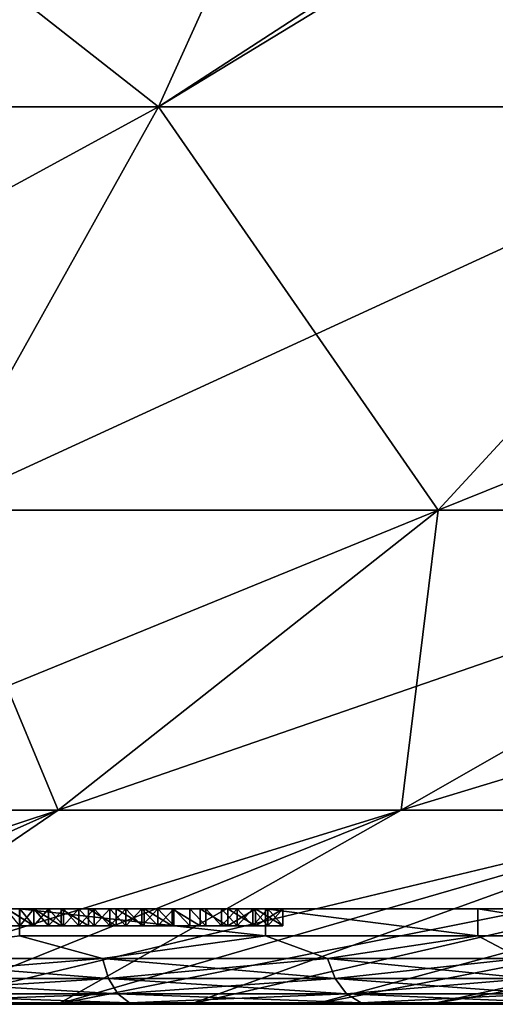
# Model space of a CAD drawing. Header units: metres. Extents: x -109 to 109, y -108 to 40.
# Tile 40 of 230: x -74 to -72.62, y -108.23 to -105.37. Entities that reach past the tile are written whole.
import ezdxf

# ---------------------------------------------------------------- set-up
doc = ezdxf.new("R2010")
doc.units = ezdxf.units.M
doc.layers.add('solid_K_24_42_17_000C74_XXXX', color=7, linetype='CONTINUOUS')

msp = doc.modelspace()

# ---------------------------------------------------------------- linework, layer by layer
at = {"layer": 'solid_K_24_42_17_000C74_XXXX'}
for points in [[(-71.200684, -104.166443, -19.659431), (-71.705772, -105.622948, -16.013844), (-73.597282, -105.622948, -16.462139)], [(-71.43177, -104.217415, -19.601814), (-71.200684, -104.166443, -19.659431), (-73.597282, -105.622948, -16.462139)], [(-73.094704, -104.513222, -19.266232), (-71.43177, -104.217415, -19.601814), (-73.597282, -105.622948, -16.462139)], [(-71.43177, -104.217415, 19.601814), (-73.094704, -104.513222, 19.266232), (-71.705772, -105.622948, 16.013844)], [(-74.784866, -104.691612, -19.062881), (-73.094704, -104.513222, -19.266232), (-73.597282, -105.622948, -16.462139)], [(-73.094704, -104.513222, 19.266232), (-74.784866, -104.691612, 19.062881), (-73.597282, -105.622948, 16.462139)], [(-73.094704, -104.513222, 19.266232), (-73.597282, -105.622948, 16.462139), (-71.705772, -105.622948, 16.013844)], [(-74.784866, -104.691612, -19.062881), (-73.597282, -105.622948, -16.462139), (-75.528046, -105.622948, -16.687813)], [(-74.784866, -104.691612, 19.062881), (-75.528046, -105.622948, 16.687813), (-73.597282, -105.622948, 16.462139)], [(-73.597282, -105.622948, -16.462139), (-74.250961, -106.793419, -12.754913), (-75.746925, -106.793419, -12.929766)], [(-75.528046, -105.622948, -16.687813), (-73.597282, -105.622948, -16.462139), (-75.746925, -106.793419, -12.929766)], [(-73.597282, -105.622948, 16.462139), (-75.528046, -105.622948, 16.687813), (-74.250961, -106.793419, 12.754913)], [(-71.705772, -105.622948, -16.013844), (-72.785416, -106.793419, -12.407572), (-74.250961, -106.793419, -12.754913)], [(-73.597282, -105.622948, -16.462139), (-71.705772, -105.622948, -16.013844), (-74.250961, -106.793419, -12.754913)], [(-73.597282, -105.622948, 16.462139), (-74.250961, -106.793419, 12.754913), (-72.785416, -106.793419, 12.407572)], [(-71.705772, -105.622948, 16.013844), (-73.597282, -105.622948, 16.462139), (-72.785416, -106.793419, 12.407572)], [(-69.879097, -105.622948, -15.348987), (-71.370102, -106.793419, -11.89244), (-72.785416, -106.793419, -12.407572)], [(-71.705772, -105.622948, -16.013844), (-69.879097, -105.622948, -15.348987), (-72.785416, -106.793419, -12.407572)], [(-71.705772, -105.622948, 16.013844), (-72.785416, -106.793419, 12.407572), (-71.370102, -106.793419, 11.89244)], [(-72.785416, -106.793419, -12.407572), (-73.888153, -107.663673, -8.724172), (-74.918633, -107.663673, -8.968398)], [(-74.250961, -106.793419, -12.754913), (-72.785416, -106.793419, -12.407572), (-74.918633, -107.663673, -8.968398)], [(-74.250961, -106.793419, 12.754913), (-74.918633, -107.663673, 8.968398), (-73.888153, -107.663673, 8.724172)], [(-72.785416, -106.793419, 12.407572), (-74.250961, -106.793419, 12.754913), (-73.888153, -107.663673, 8.724172)], [(-71.370102, -106.793419, -11.89244), (-72.892998, -107.663673, -8.361965), (-73.888153, -107.663673, -8.724172)], [(-72.785416, -106.793419, -12.407572), (-71.370102, -106.793419, -11.89244), (-73.888153, -107.663673, -8.724172)], [(-72.785416, -106.793419, 12.407572), (-73.888153, -107.663673, 8.724172), (-72.892998, -107.663673, 8.361965)], [(-70.024162, -106.793419, -11.216482), (-71.946625, -107.663673, -7.886677), (-72.892998, -107.663673, -8.361965)], [(-71.370102, -106.793419, -11.89244), (-70.024162, -106.793419, -11.216482), (-72.892998, -107.663673, -8.361965)], [(-71.370102, -106.793419, 11.89244), (-72.892998, -107.663673, 8.361965), (-71.946625, -107.663673, 7.886677)], [(-71.370102, -106.793419, 11.89244), (-72.785416, -106.793419, 12.407572), (-72.892998, -107.663673, 8.361965)], [(-75.593369, -108.226677, -5.141561), (-74.918633, -107.663673, -8.968398), (-73.888153, -107.663673, -8.724172)], [(-75.148697, -108.226677, -5.042977), (-75.593369, -108.226677, -5.141561), (-73.888153, -107.663673, -8.724172)], [(-75.148766, -108.226677, 5.042994), (-73.888153, -107.663673, 8.724172), (-74.918633, -107.663673, 8.968398)], [(-75.148766, -108.226677, 5.042994), (-74.714378, -108.226677, 4.906036), (-73.888153, -107.663673, 8.724172)], [(-74.714317, -108.226677, -4.906013), (-75.148697, -108.226677, -5.042977), (-73.888153, -107.663673, -8.724172)], [(-74.714378, -108.226677, 4.906036), (-72.892998, -107.663673, 8.361965), (-73.888153, -107.663673, 8.724172)], [(-74.714378, -108.226677, 4.906036), (-74.293587, -108.226677, 4.73174), (-72.892998, -107.663673, 8.361965)], [(-74.714317, -108.226677, -4.906013), (-73.888153, -107.663673, -8.724172), (-72.892998, -107.663673, -8.361965)], [(-74.293526, -108.226677, -4.731712), (-74.714317, -108.226677, -4.906013), (-72.892998, -107.663673, -8.361965)], [(-74.293587, -108.226677, 4.73174), (-73.889587, -108.226677, 4.521433), (-72.892998, -107.663673, 8.361965)], [(-74.293526, -108.226677, -4.731712), (-72.892998, -107.663673, -8.361965), (-71.946625, -107.663673, -7.886677)], [(-73.889526, -108.226677, -4.5214), (-74.293526, -108.226677, -4.731712), (-71.946625, -107.663673, -7.886677)], [(-73.889587, -108.226677, 4.521433), (-71.946625, -107.663673, 7.886677), (-72.892998, -107.663673, 8.361965)], [(-73.889587, -108.226677, 4.521433), (-73.505447, -108.226677, 4.276714), (-71.946625, -107.663673, 7.886677)], [(-73.889526, -108.226677, -4.5214), (-71.946625, -107.663673, -7.886677), (-71.061829, -107.663673, -7.304736)], [(-73.505394, -108.226677, -4.276675), (-73.889526, -108.226677, -4.5214), (-71.061829, -107.663673, -7.304736)], [(-73.505447, -108.226677, 4.276714), (-71.061829, -107.663673, 7.304736), (-71.946625, -107.663673, 7.886677)], [(-73.505447, -108.226677, 4.276714), (-73.144104, -108.226677, 3.999445), (-71.061829, -107.663673, 7.304736)], [(-73.144051, -108.226677, -3.999401), (-73.505394, -108.226677, -4.276675), (-71.061829, -107.663673, -7.304736)], [(-73.144104, -108.226677, 3.999445), (-70.250572, -107.663673, 6.62401), (-71.061829, -107.663673, 7.304736)], [(-73.144104, -108.226677, 3.999445), (-72.808296, -108.226677, 3.691739), (-70.250572, -107.663673, 6.62401)], [(-73.144051, -108.226677, -3.999401), (-71.061829, -107.663673, -7.304736), (-70.250572, -107.663673, -6.62401)], [(-72.80825, -108.226677, -3.691692), (-73.144051, -108.226677, -3.999401), (-70.250572, -107.663673, -6.62401)], [(-72.808296, -108.226677, 3.691739), (-72.500587, -108.226677, 3.355939), (-70.250572, -107.663673, 6.62401)], [(-72.80825, -108.226677, -3.691692), (-70.250572, -107.663673, -6.62401), (-69.523827, -107.663673, -5.853706)], [(-72.500549, -108.226677, -3.35589), (-72.80825, -108.226677, -3.691692), (-69.523827, -107.663673, -5.853706)], [(-71.801529, -107.949371, -1.710062), (-81.198471, -107.949371, -1.710062), (-80.830124, -107.949371, -2.49999)], [(-73.557312, -107.949371, -1.499829), (-81.198471, -107.949371, -1.710062), (-71.801529, -107.949371, -1.710062)], [(-73.557312, -107.949371, -1.499829), (-75.557144, -107.949371, -1.5), (-81.198471, -107.949371, -1.710062)], [(-81.198471, -107.949371, 1.710062), (-71.801529, -107.949371, 1.710062), (-72.169876, -107.949371, 2.49999)], [(-80.014, -107.949371, 1.5), (-71.801529, -107.949371, 1.710062), (-81.198471, -107.949371, 1.710062)], [(-81.198471, -107.949371, 1.710062), (-72.169876, -107.949371, 2.49999), (-80.830124, -107.949371, 2.49999)], [(-72.169876, -107.949371, -2.49999), (-80.830124, -107.949371, -2.49999), (-80.330208, -107.949371, -3.213953)], [(-71.801529, -107.949371, -1.710062), (-80.830124, -107.949371, -2.49999), (-72.169876, -107.949371, -2.49999)], [(-80.830124, -107.949371, 2.49999), (-72.169876, -107.949371, 2.49999), (-72.669792, -107.949371, 3.213953)], [(-80.830124, -107.949371, 2.49999), (-72.669792, -107.949371, 3.213953), (-80.330208, -107.949371, 3.213953)], [(-72.669792, -107.949371, -3.213953), (-80.330208, -107.949371, -3.213953), (-79.713913, -107.949371, -3.830241)], [(-72.169876, -107.949371, -2.49999), (-80.330208, -107.949371, -3.213953), (-72.669792, -107.949371, -3.213953)], [(-80.330208, -107.949371, 3.213953), (-72.669792, -107.949371, 3.213953), (-73.286087, -107.949371, 3.830241)], [(-80.330208, -107.949371, 3.213953), (-73.286087, -107.949371, 3.830241), (-79.713913, -107.949371, 3.830241)], [(-79.328285, -107.949371, 1.5), (-71.801529, -107.949371, 1.710062), (-80.014, -107.949371, 1.5)], [(-73.286087, -107.949371, -3.830241), (-79.713913, -107.949371, -3.830241), (-79.000008, -107.949371, -4.330123)], [(-72.669792, -107.949371, -3.213953), (-79.713913, -107.949371, -3.830241), (-73.286087, -107.949371, -3.830241)], [(-79.713913, -107.949371, 3.830241), (-73.286087, -107.949371, 3.830241), (-73.999992, -107.949371, 4.330123)], [(-79.328285, -107.949371, 1.5), (-78.866821, -107.949371, 1.5), (-71.801529, -107.949371, 1.710062)], [(-73.286087, -107.949371, -3.830241), (-79.000008, -107.949371, -4.330123), (-73.999992, -107.949371, -4.330123)], [(-78.866821, -107.949371, 1.5), (-78.128288, -107.949371, 1.5), (-71.801529, -107.949371, 1.710062)], [(-78.123283, -107.949371, 1.5), (-71.801529, -107.949371, 1.710062), (-78.128288, -107.949371, 1.5)], [(-78.123283, -107.949371, 1.5), (-77.454109, -107.949371, 1.5), (-71.801529, -107.949371, 1.710062)], [(-77.454109, -107.949371, 1.5), (-76.842857, -107.949371, 1.5), (-71.801529, -107.949371, 1.710062)], [(-76.842857, -107.949371, 1.5), (-76.157143, -107.949371, 1.5), (-71.801529, -107.949371, 1.710062)], [(-76.157143, -107.949371, 1.5), (-75.545891, -107.949371, 1.5), (-71.801529, -107.949371, 1.710062)], [(-73.958771, -107.949371, -1.448233), (-74.036652, -107.949371, -1.424194), (-75.557144, -107.949371, -1.5)], [(-73.879669, -107.949371, -1.467779), (-73.958771, -107.949371, -1.448233), (-75.557144, -107.949371, -1.5)], [(-73.79985, -107.949371, -1.482716), (-73.879669, -107.949371, -1.467779), (-75.557144, -107.949371, -1.5)], [(-73.71936, -107.949371, -1.493053), (-73.79985, -107.949371, -1.482716), (-75.557144, -107.949371, -1.5)], [(-73.638458, -107.949371, -1.498757), (-73.71936, -107.949371, -1.493053), (-75.557144, -107.949371, -1.5)], [(-73.557312, -107.949371, -1.499829), (-73.638458, -107.949371, -1.498757), (-75.557144, -107.949371, -1.5)], [(-75.545891, -107.949371, 1.5), (-74.840904, -107.949371, 1.5), (-71.801529, -107.949371, 1.710062)], [(-73.557312, -107.949371, 1.499829), (-71.801529, -107.949371, 1.710062), (-74.840904, -107.949371, 1.5)], [(-73.638466, -107.949371, 1.498757), (-73.557312, -107.949371, 1.499829), (-74.840904, -107.949371, 1.5)], [(-73.719368, -107.949371, 1.493052), (-73.638466, -107.949371, 1.498757), (-74.840904, -107.949371, 1.5)], [(-73.799866, -107.949371, 1.482715), (-73.719368, -107.949371, 1.493052), (-74.840904, -107.949371, 1.5)], [(-73.879677, -107.949371, 1.467777), (-73.799866, -107.949371, 1.482715), (-74.840904, -107.949371, 1.5)], [(-73.958786, -107.949371, 1.448228), (-73.879677, -107.949371, 1.467777), (-74.840904, -107.949371, 1.5)], [(-74.036674, -107.949371, 1.424187), (-73.958786, -107.949371, 1.448228), (-74.840904, -107.949371, 1.5)], [(-74.350716, -107.949371, 0.000206), (-71.5, -107.949371), (-71.575958, -107.949371, 0.868196)], [(-74.350716, -107.949371, 0.000206), (-74.3489, -107.949371, -0.058483), (-71.5, -107.949371)], [(-74.348885, -107.949371, 0.058838), (-74.350716, -107.949371, 0.000206), (-71.575958, -107.949371, 0.868196)], [(-74.3489, -107.949371, -0.058483), (-74.343513, -107.949371, -0.116837), (-71.5, -107.949371)], [(-74.343475, -107.949371, 0.117127), (-74.348885, -107.949371, 0.058838), (-71.575958, -107.949371, 0.868196)], [(-74.343513, -107.949371, -0.116837), (-74.334557, -107.949371, -0.174448), (-71.5, -107.949371)], [(-74.334496, -107.949371, 0.174763), (-74.343475, -107.949371, 0.117127), (-71.575958, -107.949371, 0.868196)], [(-74.334557, -107.949371, -0.174448), (-74.322151, -107.949371, -0.231077), (-71.5, -107.949371)], [(-74.322067, -107.949371, 0.231427), (-74.334496, -107.949371, 0.174763), (-71.575958, -107.949371, 0.868196)], [(-74.322151, -107.949371, -0.231077), (-74.306343, -107.949371, -0.286455), (-71.5, -107.949371)], [(-74.306244, -107.949371, 0.286785), (-74.322067, -107.949371, 0.231427), (-71.575958, -107.949371, 0.868196)], [(-74.306343, -107.949371, -0.286455), (-74.287323, -107.949371, -0.340271), (-71.5, -107.949371)], [(-74.287209, -107.949371, 0.340568), (-74.306244, -107.949371, 0.286785), (-71.575958, -107.949371, 0.868196)], [(-74.287323, -107.949371, -0.340271), (-74.265221, -107.949371, -0.392178), (-71.5, -107.949371)], [(-74.265099, -107.949371, 0.39245), (-74.287209, -107.949371, 0.340568), (-71.575958, -107.949371, 0.868196)], [(-74.265221, -107.949371, -0.392178), (-74.240227, -107.949371, -0.442017), (-71.5, -107.949371)], [(-74.240089, -107.949371, 0.442273), (-74.265099, -107.949371, 0.39245), (-71.575958, -107.949371, 0.868196)], [(-74.240227, -107.949371, -0.442017), (-74.212494, -107.949371, -0.489567), (-71.5, -107.949371)], [(-74.212326, -107.949371, 0.489835), (-74.240089, -107.949371, 0.442273), (-71.575958, -107.949371, 0.868196)], [(-74.212494, -107.949371, -0.489567), (-74.182236, -107.949371, -0.534669), (-71.5, -107.949371)], [(-74.182037, -107.949371, 0.534942), (-74.212326, -107.949371, 0.489835), (-71.575958, -107.949371, 0.868196)], [(-74.182236, -107.949371, -0.534669), (-74.149643, -107.949371, -0.577122), (-71.5, -107.949371)], [(-74.14946, -107.949371, 0.577347), (-74.182037, -107.949371, 0.534942), (-71.575958, -107.949371, 0.868196)], [(-74.149643, -107.949371, -0.577122), (-74.114929, -107.949371, -0.616831), (-71.5, -107.949371)], [(-74.114761, -107.949371, 0.617007), (-74.14946, -107.949371, 0.577347), (-71.575958, -107.949371, 0.868196)], [(-74.114929, -107.949371, -0.616831), (-74.078308, -107.949371, -0.653643), (-71.5, -107.949371)], [(-74.07811, -107.949371, 0.653826), (-74.114761, -107.949371, 0.617007), (-71.575958, -107.949371, 0.868196)], [(-74.078308, -107.949371, -0.653643), (-74.039955, -107.949371, -0.687528), (-71.5, -107.949371)], [(-74.039726, -107.949371, 0.687718), (-74.07811, -107.949371, 0.653826), (-71.575958, -107.949371, 0.868196)], [(-74.039955, -107.949371, -0.687528), (-74.000031, -107.949371, -0.718423), (-71.5, -107.949371)], [(-73.99984, -107.949371, 0.718569), (-74.039726, -107.949371, 0.687718), (-71.575958, -107.949371, 0.868196)], [(-73.999878, -107.999374, 0.718539), (-74.039726, -107.949371, 0.687718), (-73.99984, -107.949371, 0.718569)], [(-74.036682, -107.999374, 1.424182), (-73.958809, -107.999374, 1.448223), (-74.036674, -107.949371, 1.424187)], [(-73.958809, -107.999374, -1.448223), (-74.036682, -107.999374, -1.424182), (-74.036652, -107.949371, -1.424194)], [(-73.958809, -107.999374, 1.448223), (-73.958786, -107.949371, 1.448228), (-74.036674, -107.949371, 1.424187)], [(-73.958809, -107.999374, -1.448223), (-74.036652, -107.949371, -1.424194), (-73.958771, -107.949371, -1.448233)], [(-74.000031, -107.949371, -0.718423), (-73.958748, -107.949371, -0.746274), (-71.5, -107.949371)], [(-73.286087, -108.027771, 3.830243), (-74.000031, -108.027771, 4.330142), (-73.999992, -107.949371, 4.330123)], [(-73.999878, -107.999374, -0.718539), (-73.958748, -107.949371, -0.746274), (-74.000031, -107.949371, -0.718423)], [(-73.286049, -108.027771, -3.830213), (-73.286087, -107.949371, -3.830241), (-73.999992, -107.949371, -4.330123)], [(-73.999985, -108.027771, -4.330121), (-73.286049, -108.027771, -3.830213), (-73.999992, -107.949371, -4.330123)], [(-73.286087, -108.027771, 3.830243), (-73.999992, -107.949371, 4.330123), (-73.286087, -107.949371, 3.830241)], [(-73.999878, -107.999374, -0.718539), (-73.958641, -107.999374, -0.746343), (-73.958748, -107.949371, -0.746274)], [(-73.958641, -107.999374, 0.746343), (-73.999878, -107.999374, 0.718539), (-73.99984, -107.949371, 0.718569)], [(-73.99984, -107.949371, 0.718569), (-71.575958, -107.949371, 0.868196), (-73.236, -107.949371, 0.767598)], [(-73.958595, -107.949371, 0.746371), (-73.99984, -107.949371, 0.718569), (-73.236, -107.949371, 0.767598)], [(-73.958641, -107.999374, 0.746343), (-73.99984, -107.949371, 0.718569), (-73.958595, -107.949371, 0.746371)], [(-73.958809, -107.999374, 1.448223), (-73.8797, -107.999374, 1.467772), (-73.958786, -107.949371, 1.448228)], [(-73.8797, -107.999374, -1.467772), (-73.958809, -107.999374, -1.448223), (-73.958771, -107.949371, -1.448233)], [(-73.8797, -107.999374, 1.467772), (-73.879677, -107.949371, 1.467777), (-73.958786, -107.949371, 1.448228)], [(-73.8797, -107.999374, -1.467772), (-73.958771, -107.949371, -1.448233), (-73.879669, -107.949371, -1.467779)], [(-73.958748, -107.949371, -0.746274), (-73.236, -107.949371, -0.767598), (-71.5, -107.949371)], [(-73.958748, -107.949371, -0.746274), (-73.916351, -107.949371, -0.770997), (-73.236, -107.949371, -0.767598)], [(-73.958641, -107.999374, -0.746343), (-73.916351, -107.949371, -0.770997), (-73.958748, -107.949371, -0.746274)], [(-73.958641, -107.999374, -0.746343), (-73.916214, -107.999374, -0.771065), (-73.916351, -107.949371, -0.770997)], [(-73.916214, -107.999374, 0.771065), (-73.958641, -107.999374, 0.746343), (-73.958595, -107.949371, 0.746371)], [(-73.916191, -107.949371, 0.771079), (-73.958595, -107.949371, 0.746371), (-73.236, -107.949371, 0.767598)], [(-73.916214, -107.999374, 0.771065), (-73.958595, -107.949371, 0.746371), (-73.916191, -107.949371, 0.771079)], [(-73.916351, -107.949371, -0.770997), (-73.279396, -107.949371, -0.789691), (-73.236, -107.949371, -0.767598)], [(-73.916351, -107.949371, -0.770997), (-73.872925, -107.949371, -0.792619), (-73.279396, -107.949371, -0.789691)], [(-73.916214, -107.999374, -0.771065), (-73.872925, -107.949371, -0.792619), (-73.916351, -107.949371, -0.770997)], [(-73.916214, -107.999374, -0.771065), (-73.872765, -107.999374, -0.792692), (-73.872925, -107.949371, -0.792619)], [(-73.872765, -107.999374, 0.792692), (-73.916214, -107.999374, 0.771065), (-73.916191, -107.949371, 0.771079)], [(-73.279404, -107.949371, 0.789693), (-73.916191, -107.949371, 0.771079), (-73.236, -107.949371, 0.767598)], [(-73.279404, -107.949371, 0.789693), (-73.872765, -107.949371, 0.792694), (-73.916191, -107.949371, 0.771079)], [(-73.872765, -107.999374, 0.792692), (-73.916191, -107.949371, 0.771079), (-73.872765, -107.949371, 0.792694)], [(-73.8797, -107.999374, 1.467772), (-73.799881, -107.999374, 1.482711), (-73.879677, -107.949371, 1.467777)], [(-73.799881, -107.999374, -1.482711), (-73.8797, -107.999374, -1.467772), (-73.879669, -107.949371, -1.467779)], [(-73.799881, -107.999374, 1.482711), (-73.799866, -107.949371, 1.482715), (-73.879677, -107.949371, 1.467777)], [(-73.799881, -107.999374, -1.482711), (-73.879669, -107.949371, -1.467779), (-73.79985, -107.949371, -1.482716)], [(-73.872925, -107.949371, -0.792619), (-73.323509, -107.949371, -0.808656), (-73.279396, -107.949371, -0.789691)], [(-73.872925, -107.949371, -0.792619), (-73.828575, -107.949371, -0.81115), (-73.323509, -107.949371, -0.808656)], [(-73.872765, -107.999374, -0.792692), (-73.828575, -107.949371, -0.81115), (-73.872925, -107.949371, -0.792619)], [(-73.872765, -107.999374, -0.792692), (-73.828453, -107.999374, -0.811199), (-73.828575, -107.949371, -0.81115)], [(-73.323517, -107.949371, 0.808659), (-73.828438, -107.949371, 0.811203), (-73.872765, -107.949371, 0.792694)], [(-73.828453, -107.999374, 0.811199), (-73.872765, -107.949371, 0.792694), (-73.828438, -107.949371, 0.811203)], [(-73.279404, -107.949371, 0.789693), (-73.323517, -107.949371, 0.808659), (-73.872765, -107.949371, 0.792694)], [(-73.828453, -107.999374, 0.811199), (-73.872765, -107.999374, 0.792692), (-73.872765, -107.949371, 0.792694)], [(-73.828575, -107.949371, -0.81115), (-73.368378, -107.949371, -0.824489), (-73.323509, -107.949371, -0.808656)], [(-73.828575, -107.949371, -0.81115), (-73.783508, -107.949371, -0.826561), (-73.368378, -107.949371, -0.824489)], [(-73.828453, -107.999374, -0.811199), (-73.783508, -107.949371, -0.826561), (-73.828575, -107.949371, -0.81115)], [(-73.828453, -107.999374, -0.811199), (-73.783432, -107.999374, -0.826585), (-73.783508, -107.949371, -0.826561)], [(-73.783432, -107.999374, 0.826585), (-73.828453, -107.999374, 0.811199), (-73.828438, -107.949371, 0.811203)], [(-73.368385, -107.949371, 0.824492), (-73.783409, -107.949371, 0.826592), (-73.828438, -107.949371, 0.811203)], [(-73.783432, -107.999374, 0.826585), (-73.828438, -107.949371, 0.811203), (-73.783409, -107.949371, 0.826592)], [(-73.323517, -107.949371, 0.808659), (-73.368385, -107.949371, 0.824492), (-73.828438, -107.949371, 0.811203)], [(-73.799881, -107.999374, 1.482711), (-73.719383, -107.999374, 1.493051), (-73.799866, -107.949371, 1.482715)], [(-73.719383, -107.999374, -1.493051), (-73.799881, -107.999374, -1.482711), (-73.79985, -107.949371, -1.482716)], [(-73.719383, -107.999374, 1.493051), (-73.719368, -107.949371, 1.493052), (-73.799866, -107.949371, 1.482715)], [(-73.719383, -107.999374, -1.493051), (-73.79985, -107.949371, -1.482716), (-73.71936, -107.949371, -1.493053)], [(-73.783508, -107.949371, -0.826561), (-73.413841, -107.949371, -0.837199), (-73.368378, -107.949371, -0.824489)], [(-73.783508, -107.949371, -0.826561), (-73.737968, -107.949371, -0.838818), (-73.413841, -107.949371, -0.837199)], [(-73.783432, -107.999374, -0.826585), (-73.737968, -107.949371, -0.838818), (-73.783508, -107.949371, -0.826561)], [(-73.783432, -107.999374, -0.826585), (-73.737892, -107.999374, -0.838833), (-73.737968, -107.949371, -0.838818)], [(-73.737892, -107.999374, 0.838833), (-73.783432, -107.999374, 0.826585), (-73.783409, -107.949371, 0.826592)], [(-73.413857, -107.949371, 0.837202), (-73.737877, -107.949371, 0.838838), (-73.783409, -107.949371, 0.826592)], [(-73.737892, -107.999374, 0.838833), (-73.783409, -107.949371, 0.826592), (-73.737877, -107.949371, 0.838838)], [(-73.368385, -107.949371, 0.824492), (-73.413857, -107.949371, 0.837202), (-73.783409, -107.949371, 0.826592)], [(-73.737968, -107.949371, -0.838818), (-73.459824, -107.949371, -0.8468), (-73.413841, -107.949371, -0.837199)], [(-73.737968, -107.949371, -0.838818), (-73.691986, -107.949371, -0.847947), (-73.459824, -107.949371, -0.8468)], [(-73.737892, -107.999374, -0.838833), (-73.691986, -107.949371, -0.847947), (-73.737968, -107.949371, -0.838818)], [(-73.737892, -107.999374, -0.838833), (-73.691917, -107.999374, -0.847958), (-73.691986, -107.949371, -0.847947)], [(-73.691917, -107.999374, 0.847958), (-73.737892, -107.999374, 0.838833), (-73.737877, -107.949371, 0.838838)], [(-73.459831, -107.949371, 0.846801), (-73.691902, -107.949371, 0.84796), (-73.737877, -107.949371, 0.838838)], [(-73.691917, -107.999374, 0.847958), (-73.737877, -107.949371, 0.838838), (-73.691902, -107.949371, 0.84796)], [(-73.413857, -107.949371, 0.837202), (-73.459831, -107.949371, 0.846801), (-73.737877, -107.949371, 0.838838)], [(-73.719383, -107.999374, 1.493051), (-73.638481, -107.999374, 1.498756), (-73.719368, -107.949371, 1.493052)], [(-73.638481, -107.999374, -1.498756), (-73.719383, -107.999374, -1.493051), (-73.71936, -107.949371, -1.493053)], [(-73.638481, -107.999374, 1.498756), (-73.638466, -107.949371, 1.498757), (-73.719368, -107.949371, 1.493052)], [(-73.638481, -107.999374, -1.498756), (-73.71936, -107.949371, -1.493053), (-73.638458, -107.949371, -1.498757)], [(-73.691986, -107.949371, -0.847947), (-73.506134, -107.949371, -0.853281), (-73.459824, -107.949371, -0.8468)], [(-73.691986, -107.949371, -0.847947), (-73.645622, -107.949371, -0.853964), (-73.506134, -107.949371, -0.853281)], [(-73.691917, -107.999374, -0.847958), (-73.645622, -107.949371, -0.853964), (-73.691986, -107.949371, -0.847947)], [(-73.691917, -107.999374, -0.847958), (-73.645576, -107.999374, -0.853969), (-73.645622, -107.949371, -0.853964)], [(-73.645576, -107.999374, 0.853969), (-73.691917, -107.999374, 0.847958), (-73.691902, -107.949371, 0.84796)], [(-73.506126, -107.949371, 0.85328), (-73.645561, -107.949371, 0.85397), (-73.691902, -107.949371, 0.84796)], [(-73.645576, -107.999374, 0.853969), (-73.691902, -107.949371, 0.84796), (-73.645561, -107.949371, 0.85397)], [(-73.459831, -107.949371, 0.846801), (-73.506126, -107.949371, 0.85328), (-73.691902, -107.949371, 0.84796)], [(-73.645622, -107.949371, -0.853964), (-73.552567, -107.949371, -0.856633), (-73.506134, -107.949371, -0.853281)], [(-73.645622, -107.949371, -0.853964), (-73.599075, -107.949371, -0.856861), (-73.552567, -107.949371, -0.856633)], [(-73.645576, -107.999374, -0.853969), (-73.599075, -107.949371, -0.856861), (-73.645622, -107.949371, -0.853964)], [(-73.645576, -107.999374, -0.853969), (-73.59906, -107.999374, -0.856861), (-73.599075, -107.949371, -0.856861)], [(-73.59906, -107.999374, 0.856861), (-73.645576, -107.999374, 0.853969), (-73.645561, -107.949371, 0.85397)], [(-73.552551, -107.949371, 0.856632), (-73.599045, -107.949371, 0.856862), (-73.645561, -107.949371, 0.85397)], [(-73.59906, -107.999374, 0.856861), (-73.645561, -107.949371, 0.85397), (-73.599045, -107.949371, 0.856862)], [(-73.506126, -107.949371, 0.85328), (-73.552551, -107.949371, 0.856632), (-73.645561, -107.949371, 0.85397)], [(-73.638481, -107.999374, 1.498756), (-73.557335, -107.999374, 1.499829), (-73.638466, -107.949371, 1.498757)], [(-73.557335, -107.999374, -1.499829), (-73.638481, -107.999374, -1.498756), (-73.638458, -107.949371, -1.498757)], [(-73.557335, -107.999374, 1.499829), (-73.557312, -107.949371, 1.499829), (-73.638466, -107.949371, 1.498757)], [(-73.557335, -107.999374, -1.499829), (-73.638458, -107.949371, -1.498757), (-73.557312, -107.949371, -1.499829)], [(-73.59906, -107.999374, -0.856861), (-73.552567, -107.949371, -0.856633), (-73.599075, -107.949371, -0.856861)], [(-73.59906, -107.999374, -0.856861), (-73.552567, -107.999374, -0.856632), (-73.552567, -107.949371, -0.856633)], [(-73.552567, -107.999374, 0.856632), (-73.59906, -107.999374, 0.856861), (-73.599045, -107.949371, 0.856862)], [(-73.552567, -107.999374, 0.856632), (-73.599045, -107.949371, 0.856862), (-73.552551, -107.949371, 0.856632)], [(-73.557335, -107.999374, 1.499829), (-73.476349, -107.999374, 1.496251), (-73.557312, -107.949371, 1.499829)], [(-73.476349, -107.999374, -1.496251), (-73.557335, -107.999374, -1.499829), (-73.557312, -107.949371, -1.499829)], [(-73.476334, -107.949371, -1.49625), (-73.557312, -107.949371, -1.499829), (-71.801529, -107.949371, -1.710062)], [(-73.557312, -107.949371, 1.499829), (-73.476334, -107.949371, 1.49625), (-71.801529, -107.949371, 1.710062)], [(-73.476349, -107.999374, 1.496251), (-73.476334, -107.949371, 1.49625), (-73.557312, -107.949371, 1.499829)], [(-73.476349, -107.999374, -1.496251), (-73.557312, -107.949371, -1.499829), (-73.476334, -107.949371, -1.49625)], [(-73.506134, -107.999374, -0.853281), (-73.506134, -107.949371, -0.853281), (-73.552567, -107.949371, -0.856633)], [(-73.552567, -107.999374, -0.856632), (-73.506134, -107.999374, -0.853281), (-73.552567, -107.949371, -0.856633)], [(-73.506134, -107.999374, 0.853281), (-73.552567, -107.999374, 0.856632), (-73.552551, -107.949371, 0.856632)], [(-73.506134, -107.999374, 0.853281), (-73.552551, -107.949371, 0.856632), (-73.506126, -107.949371, 0.85328)], [(-73.459839, -107.999374, -0.846802), (-73.459824, -107.949371, -0.8468), (-73.506134, -107.949371, -0.853281)], [(-73.506134, -107.999374, -0.853281), (-73.459839, -107.999374, -0.846802), (-73.506134, -107.949371, -0.853281)], [(-73.459839, -107.999374, 0.846802), (-73.506134, -107.999374, 0.853281), (-73.506126, -107.949371, 0.85328)], [(-73.459839, -107.999374, 0.846802), (-73.506126, -107.949371, 0.85328), (-73.459831, -107.949371, 0.846801)], [(-73.476349, -107.999374, 1.496251), (-73.395638, -107.999374, 1.488039), (-73.476334, -107.949371, 1.49625)], [(-73.395638, -107.999374, -1.488039), (-73.476349, -107.999374, -1.496251), (-73.476334, -107.949371, -1.49625)], [(-73.395622, -107.949371, -1.488038), (-73.476334, -107.949371, -1.49625), (-71.801529, -107.949371, -1.710062)], [(-73.476334, -107.949371, 1.49625), (-73.395622, -107.949371, 1.488038), (-71.801529, -107.949371, 1.710062)], [(-73.395638, -107.999374, 1.488039), (-73.395622, -107.949371, 1.488038), (-73.476334, -107.949371, 1.49625)], [(-73.395638, -107.999374, -1.488039), (-73.476334, -107.949371, -1.49625), (-73.395622, -107.949371, -1.488038)], [(-73.459839, -107.999374, -0.846802), (-73.413857, -107.999374, -0.837203), (-73.459824, -107.949371, -0.8468)], [(-73.413857, -107.999374, 0.837203), (-73.459839, -107.999374, 0.846802), (-73.459831, -107.949371, 0.846801)], [(-73.413857, -107.999374, 0.837203), (-73.459831, -107.949371, 0.846801), (-73.413857, -107.949371, 0.837202)], [(-73.413857, -107.999374, -0.837203), (-73.413841, -107.949371, -0.837199), (-73.459824, -107.949371, -0.8468)], [(-73.413857, -107.999374, -0.837203), (-73.368385, -107.999374, -0.824493), (-73.413841, -107.949371, -0.837199)], [(-73.413857, -107.999374, 0.837203), (-73.413857, -107.949371, 0.837202), (-73.368385, -107.949371, 0.824492)], [(-73.368385, -107.999374, 0.824493), (-73.413857, -107.999374, 0.837203), (-73.368385, -107.949371, 0.824492)], [(-73.368385, -107.999374, -0.824493), (-73.368378, -107.949371, -0.824489), (-73.413841, -107.949371, -0.837199)], [(-73.395638, -107.999374, 1.488039), (-73.315552, -107.999374, 1.475217), (-73.395622, -107.949371, 1.488038)], [(-73.395638, -107.999374, -1.488039), (-73.395622, -107.949371, -1.488038), (-73.315552, -107.949371, -1.475217)], [(-73.315552, -107.999374, -1.475217), (-73.395638, -107.999374, -1.488039), (-73.315552, -107.949371, -1.475217)], [(-73.315552, -107.949371, -1.475217), (-73.395622, -107.949371, -1.488038), (-71.801529, -107.949371, -1.710062)], [(-73.395622, -107.949371, 1.488038), (-73.315552, -107.949371, 1.475217), (-71.801529, -107.949371, 1.710062)], [(-73.315552, -107.999374, 1.475217), (-73.315552, -107.949371, 1.475217), (-73.395622, -107.949371, 1.488038)], [(-73.368385, -107.999374, -0.824493), (-73.323517, -107.999374, -0.80866), (-73.368378, -107.949371, -0.824489)], [(-73.368385, -107.999374, 0.824493), (-73.368385, -107.949371, 0.824492), (-73.323517, -107.949371, 0.808659)], [(-73.323517, -107.999374, 0.80866), (-73.368385, -107.999374, 0.824493), (-73.323517, -107.949371, 0.808659)], [(-73.323517, -107.999374, -0.80866), (-73.323509, -107.949371, -0.808656), (-73.368378, -107.949371, -0.824489)], [(-73.323517, -107.999374, -0.80866), (-73.279404, -107.999374, -0.789694), (-73.323509, -107.949371, -0.808656)], [(-73.323517, -107.999374, 0.80866), (-73.323517, -107.949371, 0.808659), (-73.279404, -107.949371, 0.789693)], [(-73.279404, -107.999374, 0.789694), (-73.323517, -107.999374, 0.80866), (-73.279404, -107.949371, 0.789693)], [(-73.279404, -107.999374, -0.789694), (-73.279396, -107.949371, -0.789691), (-73.323509, -107.949371, -0.808656)], [(-73.236, -107.949371, -1.457779), (-73.315552, -107.949371, -1.475217), (-71.801529, -107.949371, -1.710062)], [(-73.315552, -107.949371, 1.475217), (-73.236, -107.949371, 1.457779), (-71.801529, -107.949371, 1.710062)], [(-73.236, -107.999374, 1.457779), (-73.236, -107.949371, 1.457779), (-73.315552, -107.949371, 1.475217)], [(-73.315552, -107.999374, 1.475217), (-73.236, -107.999374, 1.457779), (-73.315552, -107.949371, 1.475217)], [(-73.315552, -107.999374, -1.475217), (-73.315552, -107.949371, -1.475217), (-73.236, -107.949371, -1.457779)], [(-73.236, -107.999374, -1.457779), (-73.315552, -107.999374, -1.475217), (-73.236, -107.949371, -1.457779)], [(-72.669769, -108.027771, -3.213931), (-72.669792, -107.949371, -3.213953), (-73.286087, -107.949371, -3.830241)], [(-73.286049, -108.027771, -3.830213), (-72.669769, -108.027771, -3.213931), (-73.286087, -107.949371, -3.830241)], [(-72.6698, -108.027771, 3.213963), (-73.286087, -107.949371, 3.830241), (-72.669792, -107.949371, 3.213953)], [(-72.6698, -108.027771, 3.213963), (-73.286087, -108.027771, 3.830243), (-73.286087, -107.949371, 3.830241)], [(-73.279404, -107.999374, 0.789694), (-73.279404, -107.949371, 0.789693), (-73.236, -107.949371, 0.767598)], [(-73.279404, -107.999374, 0.789694), (-73.236, -107.949371, 0.767598), (-73.236, -107.999374, 0.767598)], [(-73.279404, -107.999374, -0.789694), (-73.236, -107.999374, -0.767598), (-73.279396, -107.949371, -0.789691)], [(-73.236, -107.999374, -0.767598), (-73.236, -107.949371, -0.767598), (-73.279396, -107.949371, -0.789691)], [(-73.236, -107.949371, -1.457779), (-71.801529, -107.949371, -1.710062), (-71.575958, -107.949371, -0.868196)], [(-73.236, -107.949371, -0.767598), (-71.575958, -107.949371, -0.868196), (-71.5, -107.949371)], [(-73.236, -107.949371, -0.767598), (-73.236, -107.949371, -1.457779), (-71.575958, -107.949371, -0.868196)], [(-73.236, -107.949371, 1.457779), (-71.575958, -107.949371, 0.868196), (-71.801529, -107.949371, 1.710062)], [(-73.236, -107.949371, 1.457779), (-73.236, -107.949371, 0.767598), (-71.575958, -107.949371, 0.868196)], [(-73.236, -107.999374, 0.767598), (-73.236, -107.949371, 0.767598), (-73.236, -107.949371, 1.457779)], [(-73.236, -107.999374, 1.457779), (-73.236, -107.999374, 0.767598), (-73.236, -107.949371, 1.457779)], [(-73.236, -107.999374, -1.457779), (-73.236, -107.949371, -1.457779), (-73.236, -107.949371, -0.767598)], [(-73.236, -107.999374, -0.767598), (-73.236, -107.999374, -1.457779), (-73.236, -107.949371, -0.767598)], [(-72.169891, -108.027771, 2.500035), (-72.6698, -108.027771, 3.213963), (-72.669792, -107.949371, 3.213953)], [(-72.169868, -108.027771, -2.499995), (-72.169876, -107.949371, -2.49999), (-72.669792, -107.949371, -3.213953)], [(-72.669769, -108.027771, -3.213931), (-72.169868, -108.027771, -2.499995), (-72.669792, -107.949371, -3.213953)], [(-72.169891, -108.027771, 2.500035), (-72.669792, -107.949371, 3.213953), (-72.169876, -107.949371, 2.49999)], [(-73.828453, -107.999374, 0.811199), (-74.802536, -107.999374, 0.815057), (-74.845764, -107.999374, 0.741816)], [(-73.958641, -107.999374, 0.746343), (-74.845764, -107.999374, 0.741816), (-73.999878, -107.999374, 0.718539)], [(-73.916214, -107.999374, 0.771065), (-74.845764, -107.999374, 0.741816), (-73.958641, -107.999374, 0.746343)], [(-73.872765, -107.999374, 0.792692), (-74.845764, -107.999374, 0.741816), (-73.916214, -107.999374, 0.771065)], [(-73.828453, -107.999374, 0.811199), (-74.845764, -107.999374, 0.741816), (-73.872765, -107.999374, 0.792692)], [(-73.958641, -107.999374, -0.746343), (-74.845764, -107.999374, -0.741816), (-74.802536, -107.999374, -0.815057)], [(-73.999878, -107.999374, -0.718539), (-74.845764, -107.999374, -0.741816), (-73.958641, -107.999374, -0.746343)], [(-73.59906, -107.999374, 0.856861), (-74.75547, -107.999374, 0.885446), (-74.802536, -107.999374, 0.815057)], [(-73.783432, -107.999374, 0.826585), (-74.802536, -107.999374, 0.815057), (-73.828453, -107.999374, 0.811199)], [(-73.737892, -107.999374, 0.838833), (-74.802536, -107.999374, 0.815057), (-73.783432, -107.999374, 0.826585)], [(-73.691917, -107.999374, 0.847958), (-74.802536, -107.999374, 0.815057), (-73.737892, -107.999374, 0.838833)], [(-73.645576, -107.999374, 0.853969), (-74.802536, -107.999374, 0.815057), (-73.691917, -107.999374, 0.847958)], [(-73.59906, -107.999374, 0.856861), (-74.802536, -107.999374, 0.815057), (-73.645576, -107.999374, 0.853969)], [(-73.783432, -107.999374, -0.826585), (-74.802536, -107.999374, -0.815057), (-74.75547, -107.999374, -0.885446)], [(-73.828453, -107.999374, -0.811199), (-74.802536, -107.999374, -0.815057), (-73.783432, -107.999374, -0.826585)], [(-73.872765, -107.999374, -0.792692), (-74.802536, -107.999374, -0.815057), (-73.828453, -107.999374, -0.811199)], [(-73.916214, -107.999374, -0.771065), (-74.802536, -107.999374, -0.815057), (-73.872765, -107.999374, -0.792692)], [(-73.958641, -107.999374, -0.746343), (-74.802536, -107.999374, -0.815057), (-73.916214, -107.999374, -0.771065)], [(-74.75547, -107.999374, 0.885446), (-73.236, -107.999374, 1.457779), (-74.704582, -107.999374, 0.952938)], [(-73.59906, -107.999374, 0.856861), (-73.236, -107.999374, 1.457779), (-74.75547, -107.999374, 0.885446)], [(-73.552567, -107.999374, -0.856632), (-74.75547, -107.999374, -0.885446), (-74.704582, -107.999374, -0.952938)], [(-73.59906, -107.999374, -0.856861), (-74.75547, -107.999374, -0.885446), (-73.552567, -107.999374, -0.856632)], [(-73.645576, -107.999374, -0.853969), (-74.75547, -107.999374, -0.885446), (-73.59906, -107.999374, -0.856861)], [(-73.691917, -107.999374, -0.847958), (-74.75547, -107.999374, -0.885446), (-73.645576, -107.999374, -0.853969)], [(-73.737892, -107.999374, -0.838833), (-74.75547, -107.999374, -0.885446), (-73.691917, -107.999374, -0.847958)], [(-73.783432, -107.999374, -0.826585), (-74.75547, -107.999374, -0.885446), (-73.737892, -107.999374, -0.838833)], [(-74.704582, -107.999374, 0.952938), (-73.236, -107.999374, 1.457779), (-74.650276, -107.999374, 1.017118)], [(-73.506134, -107.999374, -0.853281), (-74.704582, -107.999374, -0.952938), (-74.650276, -107.999374, -1.017118)], [(-73.552567, -107.999374, -0.856632), (-74.704582, -107.999374, -0.952938), (-73.506134, -107.999374, -0.853281)], [(-74.650276, -107.999374, 1.017118), (-73.236, -107.999374, 1.457779), (-74.592567, -107.999374, 1.077944)], [(-73.459839, -107.999374, -0.846802), (-74.650276, -107.999374, -1.017118), (-74.592567, -107.999374, -1.077944)], [(-73.506134, -107.999374, -0.853281), (-74.650276, -107.999374, -1.017118), (-73.459839, -107.999374, -0.846802)], [(-74.592567, -107.999374, 1.077944), (-73.236, -107.999374, 1.457779), (-74.531784, -107.999374, 1.135158)], [(-73.459839, -107.999374, -0.846802), (-74.592567, -107.999374, -1.077944), (-74.531784, -107.999374, -1.135158)], [(-74.531784, -107.999374, 1.135158), (-73.236, -107.999374, 1.457779), (-74.467949, -107.999374, 1.188745)], [(-73.413857, -107.999374, -0.837203), (-74.531784, -107.999374, -1.135158), (-74.467949, -107.999374, -1.188745)], [(-73.459839, -107.999374, -0.846802), (-74.531784, -107.999374, -1.135158), (-73.413857, -107.999374, -0.837203)], [(-74.467949, -107.999374, 1.188745), (-73.236, -107.999374, 1.457779), (-74.401558, -107.999374, 1.238352)], [(-73.368385, -107.999374, -0.824493), (-74.467949, -107.999374, -1.188745), (-74.401558, -107.999374, -1.238352)], [(-73.413857, -107.999374, -0.837203), (-74.467949, -107.999374, -1.188745), (-73.368385, -107.999374, -0.824493)], [(-74.401558, -107.999374, 1.238352), (-73.236, -107.999374, 1.457779), (-74.332642, -107.999374, 1.283969)], [(-73.323517, -107.999374, -0.80866), (-74.401558, -107.999374, -1.238352), (-74.332642, -107.999374, -1.283969)], [(-73.368385, -107.999374, -0.824493), (-74.401558, -107.999374, -1.238352), (-73.323517, -107.999374, -0.80866)], [(-74.332642, -107.999374, 1.283969), (-73.236, -107.999374, 1.457779), (-74.261497, -107.999374, 1.325441)], [(-73.279404, -107.999374, -0.789694), (-74.332642, -107.999374, -1.283969), (-74.261497, -107.999374, -1.325441)], [(-73.323517, -107.999374, -0.80866), (-74.332642, -107.999374, -1.283969), (-73.279404, -107.999374, -0.789694)], [(-74.261497, -107.999374, 1.325441), (-73.236, -107.999374, 1.457779), (-74.188187, -107.999374, 1.362752)], [(-73.236, -107.999374, -0.767598), (-74.261497, -107.999374, -1.325441), (-74.188187, -107.999374, -1.362752)], [(-73.279404, -107.999374, -0.789694), (-74.261497, -107.999374, -1.325441), (-73.236, -107.999374, -0.767598)], [(-74.188187, -107.999374, 1.362752), (-73.236, -107.999374, 1.457779), (-74.113243, -107.999374, 1.395664)], [(-73.236, -107.999374, -0.767598), (-74.188187, -107.999374, -1.362752), (-74.113243, -107.999374, -1.395664)], [(-74.113243, -107.999374, 1.395664), (-73.236, -107.999374, 1.457779), (-74.036682, -107.999374, 1.424182)], [(-73.236, -107.999374, -0.767598), (-74.113243, -107.999374, -1.395664), (-74.036682, -107.999374, -1.424182)], [(-74.036682, -107.999374, 1.424182), (-73.236, -107.999374, 1.457779), (-73.958809, -107.999374, 1.448223)], [(-73.236, -107.999374, -0.767598), (-74.036682, -107.999374, -1.424182), (-73.958809, -107.999374, -1.448223)], [(-73.958809, -107.999374, 1.448223), (-73.236, -107.999374, 1.457779), (-73.8797, -107.999374, 1.467772)], [(-73.236, -107.999374, -1.457779), (-73.958809, -107.999374, -1.448223), (-73.8797, -107.999374, -1.467772)], [(-73.236, -107.999374, -0.767598), (-73.958809, -107.999374, -1.448223), (-73.236, -107.999374, -1.457779)], [(-73.8797, -107.999374, 1.467772), (-73.236, -107.999374, 1.457779), (-73.315552, -107.999374, 1.475217)], [(-73.8797, -107.999374, 1.467772), (-73.315552, -107.999374, 1.475217), (-73.799881, -107.999374, 1.482711)], [(-73.315552, -107.999374, -1.475217), (-73.8797, -107.999374, -1.467772), (-73.799881, -107.999374, -1.482711)], [(-73.236, -107.999374, -1.457779), (-73.8797, -107.999374, -1.467772), (-73.315552, -107.999374, -1.475217)], [(-73.799881, -107.999374, 1.482711), (-73.315552, -107.999374, 1.475217), (-73.395638, -107.999374, 1.488039)], [(-73.799881, -107.999374, 1.482711), (-73.395638, -107.999374, 1.488039), (-73.719383, -107.999374, 1.493051)], [(-73.395638, -107.999374, -1.488039), (-73.799881, -107.999374, -1.482711), (-73.719383, -107.999374, -1.493051)], [(-73.315552, -107.999374, -1.475217), (-73.799881, -107.999374, -1.482711), (-73.395638, -107.999374, -1.488039)], [(-73.719383, -107.999374, 1.493051), (-73.395638, -107.999374, 1.488039), (-73.476349, -107.999374, 1.496251)], [(-73.719383, -107.999374, 1.493051), (-73.476349, -107.999374, 1.496251), (-73.638481, -107.999374, 1.498756)], [(-73.476349, -107.999374, -1.496251), (-73.719383, -107.999374, -1.493051), (-73.638481, -107.999374, -1.498756)], [(-73.395638, -107.999374, -1.488039), (-73.719383, -107.999374, -1.493051), (-73.476349, -107.999374, -1.496251)], [(-73.638481, -107.999374, 1.498756), (-73.476349, -107.999374, 1.496251), (-73.557335, -107.999374, 1.499829)], [(-73.476349, -107.999374, -1.496251), (-73.638481, -107.999374, -1.498756), (-73.557335, -107.999374, -1.499829)], [(-73.552567, -107.999374, 0.856632), (-73.236, -107.999374, 1.457779), (-73.59906, -107.999374, 0.856861)], [(-73.506134, -107.999374, 0.853281), (-73.236, -107.999374, 1.457779), (-73.552567, -107.999374, 0.856632)], [(-73.459839, -107.999374, 0.846802), (-73.236, -107.999374, 1.457779), (-73.506134, -107.999374, 0.853281)], [(-73.413857, -107.999374, 0.837203), (-73.236, -107.999374, 1.457779), (-73.459839, -107.999374, 0.846802)], [(-73.368385, -107.999374, 0.824493), (-73.236, -107.999374, 1.457779), (-73.413857, -107.999374, 0.837203)], [(-73.323517, -107.999374, 0.80866), (-73.236, -107.999374, 1.457779), (-73.368385, -107.999374, 0.824493)], [(-73.279404, -107.999374, 0.789694), (-73.236, -107.999374, 1.457779), (-73.323517, -107.999374, 0.80866)], [(-73.279404, -107.999374, 0.789694), (-73.236, -107.999374, 0.767598), (-73.236, -107.999374, 1.457779)], [(-73.759209, -108.093346, -4.195089), (-73.999985, -108.027771, -4.330121), (-74.487083, -108.093346, -4.588993)], [(-74.487083, -108.093346, 4.588993), (-74.000031, -108.027771, 4.330142), (-73.759209, -108.093346, 4.195089)], [(-73.759209, -108.093346, 4.195089), (-74.000031, -108.027771, 4.330142), (-73.286087, -108.027771, 3.830243)], [(-73.759209, -108.093346, -4.195089), (-73.286049, -108.027771, -3.830213), (-73.999985, -108.027771, -4.330121)], [(-73.106102, -108.093346, -3.686755), (-73.286049, -108.027771, -3.830213), (-73.759209, -108.093346, -4.195089)], [(-73.759209, -108.093346, 4.195089), (-73.286087, -108.027771, 3.830243), (-73.106102, -108.093346, 3.686755)], [(-73.106102, -108.093346, 3.686755), (-73.286087, -108.027771, 3.830243), (-72.6698, -108.027771, 3.213963)], [(-73.106102, -108.093346, -3.686755), (-72.669769, -108.027771, -3.213931), (-73.286049, -108.027771, -3.830213)], [(-72.54557, -108.093346, -3.077855), (-72.669769, -108.027771, -3.213931), (-73.106102, -108.093346, -3.686755)], [(-73.106102, -108.093346, 3.686755), (-72.6698, -108.027771, 3.213963), (-72.54557, -108.093346, 3.077855)], [(-72.54557, -108.093346, 3.077855), (-72.6698, -108.027771, 3.213963), (-72.169891, -108.027771, 2.500035)], [(-72.54557, -108.093346, -3.077855), (-72.169868, -108.027771, -2.499995), (-72.669769, -108.027771, -3.213931)], [(-74.487083, -108.093346, 4.588993), (-73.759209, -108.093346, 4.195089), (-74.474182, -108.151886, 4.618403)], [(-74.487083, -108.093346, -4.588993), (-74.474182, -108.151886, -4.618403), (-73.741646, -108.151886, -4.221975)], [(-73.759209, -108.093346, -4.195089), (-74.487083, -108.093346, -4.588993), (-73.741646, -108.151886, -4.221975)], [(-73.759209, -108.093346, 4.195089), (-73.741646, -108.151886, 4.221975), (-74.474182, -108.151886, 4.618403)], [(-73.759209, -108.093346, 4.195089), (-73.106102, -108.093346, 3.686755), (-73.741646, -108.151886, 4.221975)], [(-73.759209, -108.093346, -4.195089), (-73.741646, -108.151886, -4.221975), (-73.084351, -108.151886, -3.710383)], [(-73.106102, -108.093346, -3.686755), (-73.759209, -108.093346, -4.195089), (-73.084351, -108.151886, -3.710383)], [(-73.106102, -108.093346, 3.686755), (-73.084351, -108.151886, 3.710383), (-73.741646, -108.151886, 4.221975)], [(-73.106102, -108.093346, 3.686755), (-72.54557, -108.093346, 3.077855), (-73.084351, -108.151886, 3.710383)], [(-73.106102, -108.093346, -3.686755), (-73.084351, -108.151886, -3.710383), (-72.520226, -108.151886, -3.097581)], [(-72.54557, -108.093346, -3.077855), (-73.106102, -108.093346, -3.686755), (-72.520226, -108.151886, -3.097581)], [(-72.54557, -108.093346, 3.077855), (-72.520226, -108.151886, 3.097581), (-73.084351, -108.151886, 3.710383)], [(-74.474182, -108.151886, 4.618403), (-73.741646, -108.151886, 4.221975), (-74.454262, -108.196594, 4.66382)], [(-74.474182, -108.151886, -4.618403), (-74.454262, -108.196594, -4.66382), (-73.714523, -108.196594, -4.263494)], [(-73.741646, -108.151886, -4.221975), (-74.474182, -108.151886, -4.618403), (-73.714523, -108.196594, -4.263494)], [(-73.741646, -108.151886, 4.221975), (-73.714523, -108.196594, 4.263494), (-74.454262, -108.196594, 4.66382)], [(-73.741646, -108.151886, 4.221975), (-73.084351, -108.151886, 3.710383), (-73.714523, -108.196594, 4.263494)], [(-73.741646, -108.151886, -4.221975), (-73.714523, -108.196594, -4.263494), (-73.050766, -108.196594, -3.74687)], [(-73.084351, -108.151886, -3.710383), (-73.741646, -108.151886, -4.221975), (-73.050766, -108.196594, -3.74687)], [(-73.084351, -108.151886, 3.710383), (-73.050766, -108.196594, 3.74687), (-73.714523, -108.196594, 4.263494)], [(-73.084351, -108.151886, 3.710383), (-72.520226, -108.151886, 3.097581), (-73.050766, -108.196594, 3.74687)], [(-73.084351, -108.151886, -3.710383), (-73.050766, -108.196594, -3.74687), (-72.481094, -108.196594, -3.128042)], [(-72.520226, -108.151886, -3.097581), (-73.084351, -108.151886, -3.710383), (-72.481094, -108.196594, -3.128042)], [(-72.520226, -108.151886, 3.097581), (-72.481094, -108.196594, 3.128042), (-73.050766, -108.196594, 3.74687)], [(-74.454262, -108.196594, 4.66382), (-73.714523, -108.196594, 4.263494), (-74.429535, -108.222481, 4.720182)], [(-74.454262, -108.196594, -4.66382), (-74.429535, -108.222481, -4.720182), (-73.680855, -108.222481, -4.315018)], [(-73.714523, -108.196594, -4.263494), (-74.454262, -108.196594, -4.66382), (-73.680855, -108.222481, -4.315018)], [(-73.714523, -108.196594, 4.263494), (-73.680855, -108.222481, 4.315018), (-74.429535, -108.222481, 4.720182)], [(-73.714523, -108.196594, 4.263494), (-73.050766, -108.196594, 3.74687), (-73.680855, -108.222481, 4.315018)], [(-73.714523, -108.196594, -4.263494), (-73.680855, -108.222481, -4.315018), (-73.009079, -108.222481, -3.792151)], [(-73.050766, -108.196594, -3.74687), (-73.714523, -108.196594, -4.263494), (-73.009079, -108.222481, -3.792151)], [(-73.050766, -108.196594, 3.74687), (-73.009079, -108.222481, 3.792151), (-73.680855, -108.222481, 4.315018)], [(-73.050766, -108.196594, 3.74687), (-72.481094, -108.196594, 3.128042), (-73.009079, -108.222481, 3.792151)], [(-73.050766, -108.196594, -3.74687), (-73.009079, -108.222481, -3.792151), (-72.432526, -108.222481, -3.165844)], [(-72.481094, -108.196594, -3.128042), (-73.050766, -108.196594, -3.74687), (-72.432526, -108.222481, -3.165844)], [(-72.481094, -108.196594, 3.128042), (-72.432526, -108.222481, 3.165844), (-73.009079, -108.222481, 3.792151)], [(-74.429535, -108.222481, -4.720182), (-74.293526, -108.226677, -4.731712), (-73.889526, -108.226677, -4.5214)], [(-73.680855, -108.222481, -4.315018), (-74.429535, -108.222481, -4.720182), (-73.889526, -108.226677, -4.5214)], [(-74.429535, -108.222481, 4.720182), (-73.680855, -108.222481, 4.315018), (-74.293587, -108.226677, 4.73174)], [(-73.680855, -108.222481, 4.315018), (-73.889587, -108.226677, 4.521433), (-74.293587, -108.226677, 4.73174)], [(-73.680855, -108.222481, 4.315018), (-73.505447, -108.226677, 4.276714), (-73.889587, -108.226677, 4.521433)], [(-73.680855, -108.222481, -4.315018), (-73.889526, -108.226677, -4.5214), (-73.505394, -108.226677, -4.276675)], [(-73.680855, -108.222481, -4.315018), (-73.505394, -108.226677, -4.276675), (-73.144051, -108.226677, -3.999401)], [(-73.009079, -108.222481, -3.792151), (-73.680855, -108.222481, -4.315018), (-73.144051, -108.226677, -3.999401)], [(-73.680855, -108.222481, 4.315018), (-73.009079, -108.222481, 3.792151), (-73.505447, -108.226677, 4.276714)], [(-73.009079, -108.222481, 3.792151), (-73.144104, -108.226677, 3.999445), (-73.505447, -108.226677, 4.276714)], [(-73.009079, -108.222481, 3.792151), (-72.808296, -108.226677, 3.691739), (-73.144104, -108.226677, 3.999445)], [(-73.009079, -108.222481, -3.792151), (-73.144051, -108.226677, -3.999401), (-72.80825, -108.226677, -3.691692)], [(-73.009079, -108.222481, -3.792151), (-72.80825, -108.226677, -3.691692), (-72.500549, -108.226677, -3.35589)], [(-72.432526, -108.222481, -3.165844), (-73.009079, -108.222481, -3.792151), (-72.500549, -108.226677, -3.35589)], [(-73.009079, -108.222481, 3.792151), (-72.432526, -108.222481, 3.165844), (-72.808296, -108.226677, 3.691739)], [(-72.432526, -108.222481, 3.165844), (-72.500587, -108.226677, 3.355939), (-72.808296, -108.226677, 3.691739)]]:
    msp.add_3dface(points, dxfattribs=at)

doc.saveas('drawing.dxf')
